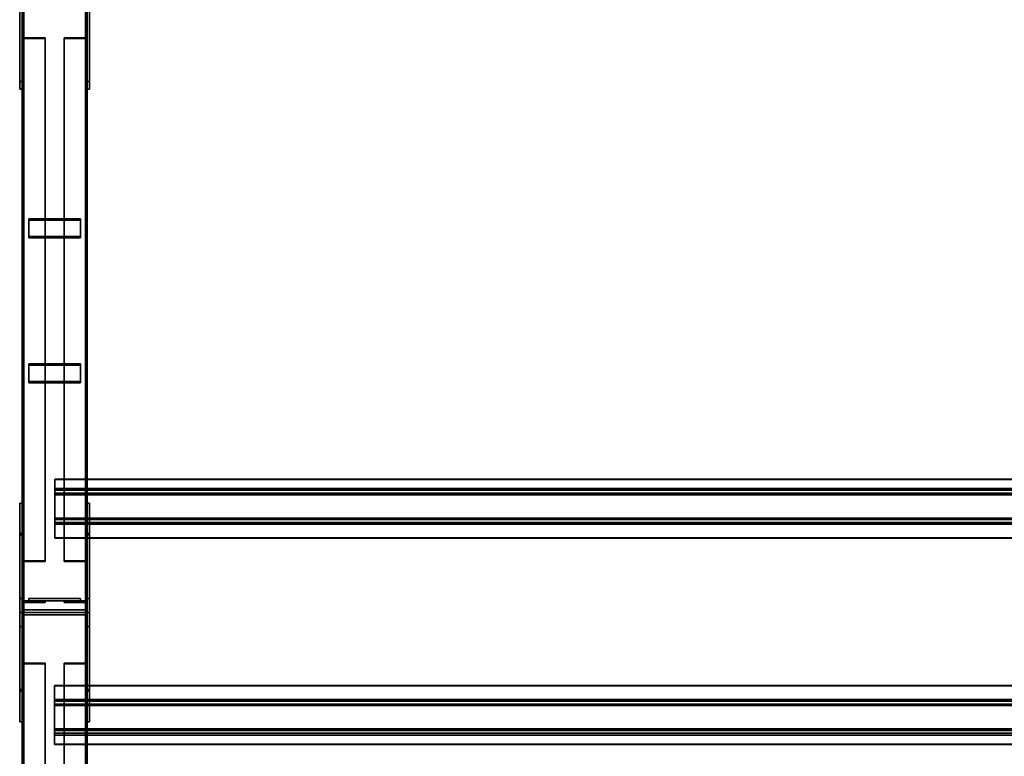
# Model space of a CAD drawing. Extents: x 13429 to 13460.1, y 572.8 to 605.1.
# Tile 49 of 256: x 13429 to 13430.9, y 584.9 to 586.3. Entities that reach past the tile are written whole.
import ezdxf

# ---------------------------------------------------------------- set-up
doc = ezdxf.new("R2010")
doc.units = 0
doc.header["$LTSCALE"] = 150
doc.header["$MEASUREMENT"] = 0
doc.layers.add('3DFACE_PLATE', color=7, linetype='CONTINUOUS')
doc.layers.add('3DFACE_SHAPE', color=7, linetype='CONTINUOUS')

msp = doc.modelspace()

# ---------------------------------------------------------------- linework, layer by layer
at = {"layer": '3DFACE_PLATE', "color": 6}
for points, invisible_edges in [([(13428.9983, 586.1706, 0.7624), (13428.9983, 586.3995, 0.7396), (13428.9983, 586.3846, 0.5903)], 12), ([(13428.9983, 586.1706, 0.7624), (13429.0033, 586.1706, 0.7624), (13428.9983, 586.3995, 0.7396)], 2), ([(13429.0033, 586.1706, 0.7624), (13429.0033, 586.3995, 0.7396), (13428.9983, 586.3995, 0.7396)], 12), ([(13429.0033, 586.3846, 0.5903), (13429.0033, 586.3995, 0.7396), (13429.0033, 586.1557, 0.6132)], 2), ([(13429.0033, 586.3995, 0.7396), (13429.0033, 586.1706, 0.7624), (13429.0033, 586.1557, 0.6132)], 12), ([(13429.1283, 586.1706, 0.7624), (13429.1283, 586.3995, 0.7396), (13429.1283, 586.3846, 0.5903)], 12), ([(13429.1283, 586.1706, 0.7624), (13429.1333, 586.1706, 0.7624), (13429.1283, 586.3995, 0.7396)], 2), ([(13429.1333, 586.1706, 0.7624), (13429.1333, 586.3995, 0.7396), (13429.1283, 586.3995, 0.7396)], 12), ([(13429.1333, 586.3846, 0.5903), (13429.1333, 586.3995, 0.7396), (13429.1333, 586.1557, 0.6132)], 2), ([(13429.1333, 586.3995, 0.7396), (13429.1333, 586.1706, 0.7624), (13429.1333, 586.1557, 0.6132)], 12), ([(13428.9983, 586.1557, 0.6132), (13428.9983, 586.1706, 0.7624), (13428.9983, 586.3846, 0.5903)], 2), ([(13428.9983, 586.3846, 0.5903), (13429.0033, 586.3846, 0.5903), (13428.9983, 586.1557, 0.6132)], 2), ([(13429.0033, 586.3846, 0.5903), (13429.0033, 586.1557, 0.6132), (13428.9983, 586.1557, 0.6132)], 12), ([(13429.1283, 586.1557, 0.6132), (13429.1283, 586.1706, 0.7624), (13429.1283, 586.3846, 0.5903)], 2), ([(13429.1283, 586.3846, 0.5903), (13429.1333, 586.3846, 0.5903), (13429.1283, 586.1557, 0.6132)], 2), ([(13429.1333, 586.3846, 0.5903), (13429.1333, 586.1557, 0.6132), (13429.1283, 586.1557, 0.6132)], 12), ([(13428.9983, 586.1557, 0.6132), (13429.0033, 586.1557, 0.6132), (13428.9983, 586.1706, 0.7624)], 2), ([(13429.0033, 586.1557, 0.6132), (13429.0033, 586.1706, 0.7624), (13428.9983, 586.1706, 0.7624)], 12), ([(13429.1283, 586.1557, 0.6132), (13429.1333, 586.1557, 0.6132), (13429.1283, 586.1706, 0.7624)], 2), ([(13429.1333, 586.1557, 0.6132), (13429.1333, 586.1706, 0.7624), (13429.1283, 586.1706, 0.7624)], 12), ([(13429.0158, 585.8717, 0.4731), (13429.0158, 585.9056, 0.4944), (13429.1158, 585.8717, 0.4731)], 2), ([(13429.0158, 585.9056, 0.4944), (13429.1158, 585.9056, 0.4944), (13429.1158, 585.8717, 0.4731)], 12), ([(13429.0158, 585.9029, 0.4986), (13429.0158, 585.9056, 0.4944), (13429.0158, 585.8691, 0.4773)], 2), ([(13429.0158, 585.9056, 0.4944), (13429.0158, 585.8717, 0.4731), (13429.0158, 585.8691, 0.4773)], 12), ([(13429.1158, 585.9029, 0.4986), (13429.1158, 585.9056, 0.4944), (13429.0158, 585.9029, 0.4986)], 2), ([(13429.1158, 585.9056, 0.4944), (13429.0158, 585.9056, 0.4944), (13429.0158, 585.9029, 0.4986)], 12), ([(13429.1158, 585.8691, 0.4773), (13429.1158, 585.9029, 0.4986), (13429.0158, 585.8691, 0.4773)], 2), ([(13429.1158, 585.9029, 0.4986), (13429.0158, 585.9029, 0.4986), (13429.0158, 585.8691, 0.4773)], 12), ([(13429.1158, 585.8717, 0.4731), (13429.1158, 585.9056, 0.4944), (13429.1158, 585.9029, 0.4986)], 12), ([(13429.1158, 585.8691, 0.4773), (13429.1158, 585.8717, 0.4731), (13429.1158, 585.9029, 0.4986)], 2), ([(13429.0158, 585.8691, 0.4773), (13429.0158, 585.8717, 0.4731), (13429.1158, 585.8691, 0.4773)], 2), ([(13429.0158, 585.8717, 0.4731), (13429.1158, 585.8717, 0.4731), (13429.1158, 585.8691, 0.4773)], 12), ([(13429.0158, 585.5917, 0.2967), (13429.0158, 585.6255, 0.318), (13429.1158, 585.5917, 0.2967)], 2), ([(13429.0158, 585.6255, 0.318), (13429.1158, 585.6255, 0.318), (13429.1158, 585.5917, 0.2967)], 12), ([(13429.0158, 585.6229, 0.3222), (13429.0158, 585.6255, 0.318), (13429.0158, 585.589, 0.3009)], 2), ([(13429.0158, 585.6255, 0.318), (13429.0158, 585.5917, 0.2967), (13429.0158, 585.589, 0.3009)], 12), ([(13429.1158, 585.6229, 0.3222), (13429.1158, 585.6255, 0.318), (13429.0158, 585.6229, 0.3222)], 2), ([(13429.1158, 585.6255, 0.318), (13429.0158, 585.6255, 0.318), (13429.0158, 585.6229, 0.3222)], 12), ([(13429.1158, 585.5917, 0.2967), (13429.1158, 585.6255, 0.318), (13429.1158, 585.6229, 0.3222)], 12), ([(13429.1158, 585.589, 0.3009), (13429.1158, 585.6229, 0.3222), (13429.0158, 585.589, 0.3009)], 2), ([(13429.1158, 585.6229, 0.3222), (13429.0158, 585.6229, 0.3222), (13429.0158, 585.589, 0.3009)], 12), ([(13429.1158, 585.589, 0.3009), (13429.1158, 585.5917, 0.2967), (13429.1158, 585.6229, 0.3222)], 2), ([(13429.0158, 585.589, 0.3009), (13429.0158, 585.5917, 0.2967), (13429.1158, 585.589, 0.3009)], 2), ([(13429.0158, 585.5917, 0.2967), (13429.1158, 585.5917, 0.2967), (13429.1158, 585.589, 0.3009)], 12), ([(13428.9983, 584.935, 0.1562), (13428.9983, 585.357, 0.1562), (13428.9983, 584.935, 0)], 2), ([(13428.9983, 585.357, 0.1562), (13428.9983, 585.357, 0), (13428.9983, 584.935, 0)], 12), ([(13428.9983, 585.357, 0), (13429.0033, 585.357, 0), (13428.9983, 584.935, 0)], 2), ([(13429.0033, 585.357, 0), (13429.0033, 584.935, 0), (13428.9983, 584.935, 0)], 12), ([(13428.9983, 585.357, 0.1562), (13429.0033, 585.357, 0.1562), (13428.9983, 585.357, 0)], 2), ([(13429.0033, 585.357, 0.1562), (13429.0033, 585.357, 0), (13428.9983, 585.357, 0)], 12), ([(13428.9983, 584.935, 0.1562), (13429.0033, 584.935, 0.1562), (13428.9983, 585.357, 0.1562)], 2), ([(13429.0033, 584.935, 0.1562), (13429.0033, 585.357, 0.1562), (13428.9983, 585.357, 0.1562)], 12), ([(13429.0033, 584.935, 0), (13429.0033, 585.357, 0), (13429.0033, 584.935, 0.1562)], 2), ([(13429.0033, 585.357, 0), (13429.0033, 585.357, 0.1562), (13429.0033, 584.935, 0.1562)], 12), ([(13429.1283, 584.935, 0.1562), (13429.1283, 585.357, 0.1562), (13429.1283, 584.935, 0)], 2), ([(13429.1283, 585.357, 0.1562), (13429.1283, 585.357, 0), (13429.1283, 584.935, 0)], 12), ([(13429.1283, 585.357, 0), (13429.1333, 585.357, 0), (13429.1283, 584.935, 0)], 2), ([(13429.1333, 585.357, 0), (13429.1333, 584.935, 0), (13429.1283, 584.935, 0)], 12), ([(13429.1283, 585.357, 0.1562), (13429.1333, 585.357, 0.1562), (13429.1283, 585.357, 0)], 2), ([(13429.1333, 585.357, 0.1562), (13429.1333, 585.357, 0), (13429.1283, 585.357, 0)], 12), ([(13429.1283, 584.935, 0.1562), (13429.1333, 584.935, 0.1562), (13429.1283, 585.357, 0.1562)], 2), ([(13429.1333, 584.935, 0.1562), (13429.1333, 585.357, 0.1562), (13429.1283, 585.357, 0.1562)], 12), ([(13429.1333, 584.935, 0), (13429.1333, 585.357, 0), (13429.1333, 584.935, 0.1562)], 2), ([(13429.1333, 585.357, 0), (13429.1333, 585.357, 0.1562), (13429.1333, 584.935, 0.1562)], 12), ([(13428.9983, 585.2953, 0.8198), (13428.9983, 585.146, 0.8649), (13428.9983, 585.2983, 0.8497)], 1), ([(13428.9983, 585.2983, 0.8497), (13429.0033, 585.2983, 0.8497), (13428.9983, 585.2953, 0.8198)], 2), ([(13429.0033, 585.2983, 0.8497), (13429.0033, 585.2953, 0.8198), (13428.9983, 585.2953, 0.8198)], 12), ([(13428.9983, 585.146, 0.8649), (13429.0033, 585.146, 0.8649), (13428.9983, 585.2983, 0.8497)], 2), ([(13429.0033, 585.146, 0.8649), (13429.0033, 585.2983, 0.8497), (13428.9983, 585.2983, 0.8497)], 12), ([(13428.9983, 585.173, 0.7162), (13428.9983, 584.9938, 0.8497), (13428.9983, 585.2953, 0.8198)], 3), ([(13428.9983, 584.9938, 0.8497), (13428.9983, 585.146, 0.8649), (13428.9983, 585.2953, 0.8198)], 14), ([(13428.9983, 585.2953, 0.8198), (13429.0033, 585.2953, 0.8198), (13428.9983, 585.173, 0.7162)], 2), ([(13429.0033, 585.2953, 0.8198), (13429.0033, 585.173, 0.7162), (13428.9983, 585.173, 0.7162)], 12), ([(13429.0033, 585.146, 0.8649), (13429.0033, 585.2953, 0.8198), (13429.0033, 585.2983, 0.8497)], 1), ([(13429.0033, 585.173, 0.7162), (13429.0033, 585.2953, 0.8198), (13429.0033, 585.146, 0.8649)], 14), ([(13429.1283, 585.2953, 0.8198), (13429.1283, 585.146, 0.8649), (13429.1283, 585.2983, 0.8497)], 1), ([(13429.1283, 585.2983, 0.8497), (13429.1333, 585.2983, 0.8497), (13429.1283, 585.2953, 0.8198)], 2), ([(13429.1333, 585.2983, 0.8497), (13429.1333, 585.2953, 0.8198), (13429.1283, 585.2953, 0.8198)], 12), ([(13429.1283, 585.146, 0.8649), (13429.1333, 585.146, 0.8649), (13429.1283, 585.2983, 0.8497)], 2), ([(13429.1333, 585.146, 0.8649), (13429.1333, 585.2983, 0.8497), (13429.1283, 585.2983, 0.8497)], 12), ([(13429.1283, 585.173, 0.7162), (13429.1283, 584.9938, 0.8497), (13429.1283, 585.2953, 0.8198)], 3), ([(13429.1283, 584.9938, 0.8497), (13429.1283, 585.146, 0.8649), (13429.1283, 585.2953, 0.8198)], 14), ([(13429.1283, 585.2953, 0.8198), (13429.1333, 585.2953, 0.8198), (13429.1283, 585.173, 0.7162)], 2), ([(13429.1333, 585.2953, 0.8198), (13429.1333, 585.173, 0.7162), (13429.1283, 585.173, 0.7162)], 12), ([(13429.1333, 585.146, 0.8649), (13429.1333, 585.2953, 0.8198), (13429.1333, 585.2983, 0.8497)], 1), ([(13429.1333, 585.173, 0.7162), (13429.1333, 585.2953, 0.8198), (13429.1333, 585.146, 0.8649)], 14), ([(13428.9983, 585.119, 0.7162), (13428.9983, 584.9968, 0.8198), (13428.9983, 585.173, 0.7162)], 2), ([(13428.9983, 584.9968, 0.8198), (13428.9983, 584.9938, 0.8497), (13428.9983, 585.173, 0.7162)], 14), ([(13428.9983, 585.173, 0.7162), (13429.0033, 585.173, 0.7162), (13428.9983, 585.119, 0.7162)], 2), ([(13429.0033, 585.173, 0.7162), (13429.0033, 585.119, 0.7162), (13428.9983, 585.119, 0.7162)], 12), ([(13429.0033, 585.119, 0.7162), (13429.0033, 585.173, 0.7162), (13429.0033, 584.9938, 0.8497)], 14), ([(13429.0033, 584.9938, 0.8497), (13429.0033, 585.173, 0.7162), (13429.0033, 585.146, 0.8649)], 3), ([(13429.1158, 585.173, 0.5512), (13429.1158, 585.173, 0.5112), (13429.0158, 585.173, 0.5512)], 2), ([(13429.1158, 585.173, 0.5112), (13429.0158, 585.173, 0.5112), (13429.0158, 585.173, 0.5512)], 12), ([(13429.0158, 585.173, 0.5512), (13429.0158, 585.168, 0.5512), (13429.1158, 585.173, 0.5512)], 2), ([(13429.0158, 585.168, 0.5512), (13429.1158, 585.168, 0.5512), (13429.1158, 585.173, 0.5512)], 12), ([(13429.0158, 585.173, 0.5112), (13429.0158, 585.168, 0.5112), (13429.0158, 585.173, 0.5512)], 2), ([(13429.0158, 585.168, 0.5112), (13429.0158, 585.168, 0.5512), (13429.0158, 585.173, 0.5512)], 12), ([(13429.1158, 585.173, 0.5112), (13429.1158, 585.168, 0.5112), (13429.0158, 585.173, 0.5112)], 2), ([(13429.1158, 585.168, 0.5112), (13429.0158, 585.168, 0.5112), (13429.0158, 585.173, 0.5112)], 12), ([(13429.1158, 585.173, 0.3612), (13429.1158, 585.173, 0.3212), (13429.0158, 585.173, 0.3612)], 2), ([(13429.1158, 585.173, 0.3212), (13429.0158, 585.173, 0.3212), (13429.0158, 585.173, 0.3612)], 12), ([(13429.0158, 585.173, 0.3612), (13429.0158, 585.168, 0.3612), (13429.1158, 585.173, 0.3612)], 2), ([(13429.0158, 585.168, 0.3612), (13429.1158, 585.168, 0.3612), (13429.1158, 585.173, 0.3612)], 12), ([(13429.0158, 585.173, 0.3212), (13429.0158, 585.168, 0.3212), (13429.0158, 585.173, 0.3612)], 2), ([(13429.0158, 585.168, 0.3212), (13429.0158, 585.168, 0.3612), (13429.0158, 585.173, 0.3612)], 12), ([(13429.1158, 585.173, 0.3212), (13429.1158, 585.168, 0.3212), (13429.0158, 585.173, 0.3212)], 2), ([(13429.1158, 585.168, 0.3212), (13429.0158, 585.168, 0.3212), (13429.0158, 585.173, 0.3212)], 12), ([(13429.1158, 585.173, 0.5512), (13429.1158, 585.168, 0.5512), (13429.1158, 585.173, 0.5112)], 2), ([(13429.1158, 585.168, 0.5512), (13429.1158, 585.168, 0.5112), (13429.1158, 585.173, 0.5112)], 12), ([(13429.1158, 585.173, 0.3612), (13429.1158, 585.168, 0.3612), (13429.1158, 585.173, 0.3212)], 2), ([(13429.1158, 585.168, 0.3612), (13429.1158, 585.168, 0.3212), (13429.1158, 585.173, 0.3212)], 12), ([(13429.1283, 585.119, 0.7162), (13429.1283, 584.9968, 0.8198), (13429.1283, 585.173, 0.7162)], 2), ([(13429.1283, 584.9968, 0.8198), (13429.1283, 584.9938, 0.8497), (13429.1283, 585.173, 0.7162)], 14), ([(13429.1283, 585.173, 0.7162), (13429.1333, 585.173, 0.7162), (13429.1283, 585.119, 0.7162)], 2), ([(13429.1333, 585.173, 0.7162), (13429.1333, 585.119, 0.7162), (13429.1283, 585.119, 0.7162)], 12), ([(13429.1333, 585.119, 0.7162), (13429.1333, 585.173, 0.7162), (13429.1333, 584.9938, 0.8497)], 14), ([(13429.1333, 584.9938, 0.8497), (13429.1333, 585.173, 0.7162), (13429.1333, 585.146, 0.8649)], 3), ([(13429.0158, 585.168, 0.5512), (13429.0158, 585.168, 0.5112), (13429.1158, 585.168, 0.5512)], 2), ([(13429.0158, 585.168, 0.5112), (13429.1158, 585.168, 0.5112), (13429.1158, 585.168, 0.5512)], 12), ([(13429.0158, 585.168, 0.3612), (13429.0158, 585.168, 0.3212), (13429.1158, 585.168, 0.3612)], 2), ([(13429.0158, 585.168, 0.3212), (13429.1158, 585.168, 0.3212), (13429.1158, 585.168, 0.3612)], 12), ([(13428.9983, 584.9938, 0.8497), (13429.0033, 584.9938, 0.8497), (13428.9983, 585.146, 0.8649)], 2), ([(13429.0033, 584.9938, 0.8497), (13429.0033, 585.146, 0.8649), (13428.9983, 585.146, 0.8649)], 12), ([(13429.1283, 584.9938, 0.8497), (13429.1333, 584.9938, 0.8497), (13429.1283, 585.146, 0.8649)], 2), ([(13429.1333, 584.9938, 0.8497), (13429.1333, 585.146, 0.8649), (13429.1283, 585.146, 0.8649)], 12), ([(13428.9983, 585.119, 0.7162), (13429.0033, 585.119, 0.7162), (13428.9983, 584.9968, 0.8198)], 2), ([(13429.0033, 585.119, 0.7162), (13429.0033, 584.9968, 0.8198), (13428.9983, 584.9968, 0.8198)], 12), ([(13429.0033, 584.9968, 0.8198), (13429.0033, 585.119, 0.7162), (13429.0033, 584.9938, 0.8497)], 2), ([(13429.1283, 585.119, 0.7162), (13429.1333, 585.119, 0.7162), (13429.1283, 584.9968, 0.8198)], 2), ([(13429.1333, 585.119, 0.7162), (13429.1333, 584.9968, 0.8198), (13429.1283, 584.9968, 0.8198)], 12), ([(13429.1333, 584.9968, 0.8198), (13429.1333, 585.119, 0.7162), (13429.1333, 584.9938, 0.8497)], 2), ([(13428.9983, 584.9968, 0.8198), (13429.0033, 584.9968, 0.8198), (13428.9983, 584.9938, 0.8497)], 2), ([(13429.0033, 584.9968, 0.8198), (13429.0033, 584.9938, 0.8497), (13428.9983, 584.9938, 0.8497)], 12), ([(13429.1283, 584.9968, 0.8198), (13429.1333, 584.9968, 0.8198), (13429.1283, 584.9938, 0.8497)], 2), ([(13429.1333, 584.9968, 0.8198), (13429.1333, 584.9938, 0.8497), (13429.1283, 584.9938, 0.8497)], 12), ([(13428.9983, 584.935, 0), (13429.0033, 584.935, 0), (13428.9983, 584.935, 0.1562)], 2), ([(13429.0033, 584.935, 0), (13429.0033, 584.935, 0.1562), (13428.9983, 584.935, 0.1562)], 12), ([(13429.1283, 584.935, 0), (13429.1333, 584.935, 0), (13429.1283, 584.935, 0.1562)], 2), ([(13429.1333, 584.935, 0), (13429.1333, 584.935, 0.1562), (13429.1283, 584.935, 0.1562)], 12)]:
    msp.add_3dface(points, dxfattribs=dict(at, invisible_edges=invisible_edges))
at = {"layer": '3DFACE_SHAPE', "color": 13}
for points, invisible_edges in [([(13429.0033, 585.151, 0.8845), (13429.0033, 589.997, 0.3999), (13429.0033, 585.146, 0.8348)], 2), ([(13429.0033, 589.997, 0.3999), (13429.0033, 589.992, 0.3501), (13429.0033, 585.146, 0.8348)], 12), ([(13429.1283, 585.151, 0.8845), (13429.1283, 589.997, 0.3999), (13429.0033, 585.151, 0.8845)], 2), ([(13429.1283, 589.997, 0.3999), (13429.0033, 589.997, 0.3999), (13429.0033, 585.151, 0.8845)], 12), ([(13429.0064, 585.1507, 0.8815), (13429.0064, 589.9967, 0.3969), (13429.1253, 585.1507, 0.8815)], 2), ([(13429.0064, 589.9967, 0.3969), (13429.1253, 589.9967, 0.3969), (13429.1253, 585.1507, 0.8815)], 12), ([(13429.0064, 589.992, 0.3501), (13429.0064, 589.9967, 0.3969), (13429.0064, 585.1507, 0.8815)], 12), ([(13429.1253, 585.1507, 0.8815), (13429.1253, 589.9967, 0.3969), (13429.1253, 585.146, 0.8348)], 2), ([(13429.1253, 589.9967, 0.3969), (13429.1253, 589.992, 0.3501), (13429.1253, 585.146, 0.8348)], 12), ([(13429.1283, 589.992, 0.3501), (13429.1283, 589.997, 0.3999), (13429.1283, 585.151, 0.8845)], 12), ([(13429.0033, 585.146, 0.03), (13429.0033, 589.996, 0.03), (13429.0033, 585.146, -0.02)], 2), ([(13429.0033, 589.996, 0.03), (13429.0033, 589.996, -0.02), (13429.0033, 585.146, -0.02)], 12), ([(13429.0064, 585.146, 0.03), (13429.0064, 589.996, 0.03), (13429.0033, 585.146, 0.03)], 2), ([(13429.0064, 589.996, 0.03), (13429.0033, 589.996, 0.03), (13429.0033, 585.146, 0.03)], 12), ([(13429.0033, 585.146, -0.02), (13429.0033, 589.996, -0.02), (13429.1283, 585.146, -0.02)], 2), ([(13429.0033, 589.996, -0.02), (13429.1283, 589.996, -0.02), (13429.1283, 585.146, -0.02)], 12), ([(13429.0033, 585.146, 0.8348), (13429.0033, 589.992, 0.3501), (13429.0064, 585.146, 0.8348)], 2), ([(13429.0033, 589.992, 0.3501), (13429.0064, 589.992, 0.3501), (13429.0064, 585.146, 0.8348)], 12), ([(13429.0064, 585.146, -0.017), (13429.0064, 589.996, -0.017), (13429.0064, 585.146, 0.03)], 2), ([(13429.0064, 589.996, -0.017), (13429.0064, 589.996, 0.03), (13429.0064, 585.146, 0.03)], 12), ([(13429.1253, 585.146, -0.017), (13429.1253, 589.996, -0.017), (13429.0064, 585.146, -0.017)], 2), ([(13429.1253, 589.996, -0.017), (13429.0064, 589.996, -0.017), (13429.0064, 585.146, -0.017)], 12), ([(13429.0064, 585.146, 0.8348), (13429.0064, 589.992, 0.3501), (13429.0064, 585.1507, 0.8815)], 2), ([(13429.1253, 585.146, 0.03), (13429.1253, 589.996, 0.03), (13429.1253, 585.146, -0.017)], 2), ([(13429.1253, 589.996, 0.03), (13429.1253, 589.996, -0.017), (13429.1253, 585.146, -0.017)], 12), ([(13429.1283, 585.146, 0.03), (13429.1283, 589.996, 0.03), (13429.1253, 585.146, 0.03)], 2), ([(13429.1283, 589.996, 0.03), (13429.1253, 589.996, 0.03), (13429.1253, 585.146, 0.03)], 12), ([(13429.1253, 585.146, 0.8348), (13429.1253, 589.992, 0.3501), (13429.1283, 585.146, 0.8348)], 2), ([(13429.1253, 589.992, 0.3501), (13429.1283, 589.992, 0.3501), (13429.1283, 585.146, 0.8348)], 12), ([(13429.1283, 585.146, -0.02), (13429.1283, 589.996, -0.02), (13429.1283, 585.146, 0.03)], 2), ([(13429.1283, 589.996, -0.02), (13429.1283, 589.996, 0.03), (13429.1283, 585.146, 0.03)], 12), ([(13429.1283, 585.146, 0.8348), (13429.1283, 589.992, 0.3501), (13429.1283, 585.151, 0.8845)], 2), ([(13429.0065, 586.2551, 0.7108), (13429.0033, 586.2768, 0.6762), (13429.0033, 586.2534, 0.7135)], 13), ([(13429.0065, 586.2551, 0.7108), (13429.0065, 586.2768, 0.6762), (13429.0033, 586.2768, 0.6762)], 12), ([(13429.0033, 586.2768, 0.6762), (13429.0033, 585.2674, 0.0404), (13429.0033, 586.2534, 0.7135)], 2), ([(13429.0065, 586.2768, 0.6762), (13429.0065, 585.2674, 0.0404), (13429.0033, 586.2768, 0.6762)], 2), ([(13429.0065, 585.2674, 0.0404), (13429.0033, 585.2674, 0.0404), (13429.0033, 586.2768, 0.6762)], 12), ([(13429.0065, 586.2551, 0.7108), (13429.0065, 585.2456, 0.0749), (13429.0065, 586.2768, 0.6762)], 2), ([(13429.0065, 585.2456, 0.0749), (13429.0065, 585.2674, 0.0404), (13429.0065, 586.2768, 0.6762)], 12), ([(13429.1251, 586.2768, 0.6762), (13429.1251, 586.2551, 0.7108), (13429.1283, 586.2768, 0.6762)], 2), ([(13429.1283, 586.2768, 0.6762), (13429.1251, 586.2551, 0.7108), (13429.1283, 586.2534, 0.7135)], 3), ([(13429.1251, 585.2674, 0.0404), (13429.1251, 586.2768, 0.6762), (13429.1283, 585.2674, 0.0404)], 2), ([(13429.1251, 586.2768, 0.6762), (13429.1283, 586.2768, 0.6762), (13429.1283, 585.2674, 0.0404)], 12), ([(13429.1251, 586.2551, 0.7108), (13429.1251, 586.2768, 0.6762), (13429.1251, 585.2674, 0.0404)], 12), ([(13429.1283, 585.2674, 0.0404), (13429.1283, 586.2768, 0.6762), (13429.1283, 585.2439, 0.0776)], 2), ([(13429.1283, 586.2768, 0.6762), (13429.1283, 586.2534, 0.7135), (13429.1283, 585.2439, 0.0776)], 12), ([(13429.0473, 586.2534, 0.7135), (13429.0065, 586.2551, 0.7108), (13429.0033, 586.2534, 0.7135)], 3), ([(13429.0033, 585.2674, 0.0404), (13429.0033, 585.2439, 0.0776), (13429.0033, 586.2534, 0.7135)], 12), ([(13429.0033, 586.2534, 0.7135), (13429.0033, 585.2439, 0.0776), (13429.0473, 586.2534, 0.7135)], 2), ([(13429.0033, 585.2439, 0.0776), (13429.0473, 585.2439, 0.0776), (13429.0473, 586.2534, 0.7135)], 12), ([(13429.0473, 586.2551, 0.7108), (13429.0065, 586.2551, 0.7108), (13429.0473, 586.2534, 0.7135)], 2), ([(13429.0473, 586.2551, 0.7108), (13429.0473, 585.2456, 0.0749), (13429.0065, 586.2551, 0.7108)], 2), ([(13429.0473, 585.2456, 0.0749), (13429.0065, 585.2456, 0.0749), (13429.0065, 586.2551, 0.7108)], 12), ([(13429.0473, 586.2534, 0.7135), (13429.0473, 585.2439, 0.0776), (13429.0473, 586.2551, 0.7108)], 2), ([(13429.0473, 585.2439, 0.0776), (13429.0473, 585.2456, 0.0749), (13429.0473, 586.2551, 0.7108)], 12), ([(13429.1251, 586.2551, 0.7108), (13429.0843, 586.2534, 0.7135), (13429.1283, 586.2534, 0.7135)], 13), ([(13429.1251, 586.2551, 0.7108), (13429.0843, 586.2551, 0.7108), (13429.0843, 586.2534, 0.7135)], 12), ([(13429.0843, 585.2456, 0.0749), (13429.0843, 586.2551, 0.7108), (13429.1251, 585.2456, 0.0749)], 2), ([(13429.0843, 586.2551, 0.7108), (13429.1251, 586.2551, 0.7108), (13429.1251, 585.2456, 0.0749)], 12), ([(13429.0843, 586.2534, 0.7135), (13429.0843, 586.2551, 0.7108), (13429.0843, 585.2456, 0.0749)], 12), ([(13429.0843, 585.2439, 0.0776), (13429.0843, 586.2534, 0.7135), (13429.0843, 585.2456, 0.0749)], 2), ([(13429.1283, 585.2439, 0.0776), (13429.1283, 586.2534, 0.7135), (13429.0843, 585.2439, 0.0776)], 2), ([(13429.1283, 586.2534, 0.7135), (13429.0843, 586.2534, 0.7135), (13429.0843, 585.2439, 0.0776)], 12), ([(13429.1251, 585.2456, 0.0749), (13429.1251, 586.2551, 0.7108), (13429.1251, 585.2674, 0.0404)], 2), ([(13429.0659, 585.3762, 0.855), (13429.0659, 585.403, 0.8523), (13429.0659, 585.3728, 0.8523)], 14), ([(13429.0659, 585.403, 0.8523), (13429.0659, 585.4027, 0.8493), (13429.0659, 585.3728, 0.8523)], 12), ([(13429.0659, 585.3762, 0.855), (13434.2034, 585.3762, 0.855), (13429.0659, 585.403, 0.8523)], 2), ([(13434.2034, 585.3762, 0.855), (13434.2034, 585.403, 0.8523), (13429.0659, 585.403, 0.8523)], 12), ([(13429.0659, 585.403, 0.8523), (13434.2034, 585.403, 0.8523), (13429.0659, 585.4027, 0.8493)], 2), ([(13434.2034, 585.403, 0.8523), (13434.2034, 585.4027, 0.8493), (13429.0659, 585.4027, 0.8493)], 12), ([(13429.0659, 585.4027, 0.8493), (13434.2034, 585.4027, 0.8493), (13429.0659, 585.3728, 0.8523)], 2), ([(13434.2034, 585.4027, 0.8493), (13434.2034, 585.3728, 0.8523), (13429.0659, 585.3728, 0.8523)], 12), ([(13429.0659, 585.3848, 0.9415), (13429.0659, 585.3762, 0.855), (13429.0659, 585.3815, 0.9388)], 14), ([(13429.0659, 585.3815, 0.9388), (13429.0659, 585.3278, 0.9442), (13429.0659, 585.3848, 0.9415)], 14), ([(13429.0659, 585.3848, 0.9415), (13429.0659, 585.3278, 0.9442), (13429.0659, 585.3251, 0.9475)], 3), ([(13429.0659, 585.3848, 0.9415), (13434.2034, 585.3848, 0.9415), (13429.0659, 585.3762, 0.855)], 2), ([(13434.2034, 585.3848, 0.9415), (13434.2034, 585.3762, 0.855), (13429.0659, 585.3762, 0.855)], 12), ([(13429.0659, 585.3251, 0.9475), (13434.2034, 585.3251, 0.9475), (13429.0659, 585.3848, 0.9415)], 2), ([(13434.2034, 585.3251, 0.9475), (13434.2034, 585.3848, 0.9415), (13429.0659, 585.3848, 0.9415)], 12), ([(13429.0659, 585.3762, 0.855), (13429.0659, 585.3728, 0.8523), (13429.0659, 585.3815, 0.9388)], 13), ([(13429.0659, 585.3815, 0.9388), (13434.2034, 585.3815, 0.9388), (13429.0659, 585.3278, 0.9442)], 2), ([(13434.2034, 585.3815, 0.9388), (13434.2034, 585.3278, 0.9442), (13429.0659, 585.3278, 0.9442)], 12), ([(13429.0659, 585.3728, 0.8523), (13434.2034, 585.3728, 0.8523), (13429.0659, 585.3815, 0.9388)], 2), ([(13434.2034, 585.3728, 0.8523), (13434.2034, 585.3815, 0.9388), (13429.0659, 585.3815, 0.9388)], 12), ([(13429.0659, 585.3165, 0.861), (13429.0659, 585.3278, 0.9442), (13429.0659, 585.3192, 0.8576)], 13), ([(13429.0659, 585.3278, 0.9442), (13429.0659, 585.3165, 0.861), (13429.0659, 585.3251, 0.9475)], 13), ([(13429.0659, 585.3278, 0.9442), (13434.2034, 585.3278, 0.9442), (13429.0659, 585.3192, 0.8576)], 2), ([(13434.2034, 585.3278, 0.9442), (13434.2034, 585.3192, 0.8576), (13429.0659, 585.3192, 0.8576)], 12), ([(13429.0659, 585.3165, 0.861), (13434.2034, 585.3165, 0.861), (13429.0659, 585.3251, 0.9475)], 2), ([(13434.2034, 585.3165, 0.861), (13434.2034, 585.3251, 0.9475), (13429.0659, 585.3251, 0.9475)], 12), ([(13429.0659, 585.2893, 0.8606), (13429.0659, 585.3165, 0.861), (13429.0659, 585.3192, 0.8576)], 3), ([(13429.0659, 585.3192, 0.8576), (13434.2034, 585.3192, 0.8576), (13429.0659, 585.2893, 0.8606)], 2), ([(13434.2034, 585.3192, 0.8576), (13434.2034, 585.2893, 0.8606), (13429.0659, 585.2893, 0.8606)], 12), ([(13429.0659, 585.2896, 0.8636), (13429.0659, 585.3165, 0.861), (13429.0659, 585.2893, 0.8606)], 2), ([(13429.0659, 585.2896, 0.8636), (13434.2034, 585.2896, 0.8636), (13429.0659, 585.3165, 0.861)], 2), ([(13434.2034, 585.2896, 0.8636), (13434.2034, 585.3165, 0.861), (13429.0659, 585.3165, 0.861)], 12), ([(13429.0659, 585.2893, 0.8606), (13434.2034, 585.2893, 0.8606), (13429.0659, 585.2896, 0.8636)], 2), ([(13434.2034, 585.2893, 0.8606), (13434.2034, 585.2896, 0.8636), (13429.0659, 585.2896, 0.8636)], 12), ([(13429.0065, 585.2674, 0.0404), (13429.0065, 585.2456, 0.0749), (13429.0033, 585.2674, 0.0404)], 2), ([(13429.0033, 585.2674, 0.0404), (13429.0065, 585.2456, 0.0749), (13429.0033, 585.2439, 0.0776)], 3), ([(13429.1251, 585.2456, 0.0749), (13429.1283, 585.2674, 0.0404), (13429.1283, 585.2439, 0.0776)], 13), ([(13429.1251, 585.2456, 0.0749), (13429.1251, 585.2674, 0.0404), (13429.1283, 585.2674, 0.0404)], 12), ([(13429.0065, 585.2456, 0.0749), (13429.0473, 585.2439, 0.0776), (13429.0033, 585.2439, 0.0776)], 13), ([(13429.0065, 585.2456, 0.0749), (13429.0473, 585.2456, 0.0749), (13429.0473, 585.2439, 0.0776)], 12), ([(13429.0843, 585.2456, 0.0749), (13429.1251, 585.2456, 0.0749), (13429.0843, 585.2439, 0.0776)], 2), ([(13429.0843, 585.2439, 0.0776), (13429.1251, 585.2456, 0.0749), (13429.1283, 585.2439, 0.0776)], 3), ([(13429.0473, 585.168, 0.0512), (13429.0065, 585.1648, 0.0512), (13429.0033, 585.168, 0.0512)], 3), ([(13429.0065, 585.1648, 0.0512), (13429.0033, 585.124, 0.0512), (13429.0033, 585.168, 0.0512)], 13), ([(13429.0033, 585.124, 0.8212), (13429.0065, 585.1648, 0.8212), (13429.0033, 585.168, 0.8212)], 3), ([(13429.0065, 585.1648, 0.8212), (13429.0473, 585.168, 0.8212), (13429.0033, 585.168, 0.8212)], 13), ([(13429.0033, 585.124, 0.0512), (13429.0033, 585.124, 0.8212), (13429.0033, 585.168, 0.0512)], 2), ([(13429.0033, 585.124, 0.8212), (13429.0033, 585.168, 0.8212), (13429.0033, 585.168, 0.0512)], 12), ([(13429.0033, 585.168, 0.0512), (13429.0033, 585.168, 0.8212), (13429.0473, 585.168, 0.0512)], 2), ([(13429.0033, 585.168, 0.8212), (13429.0473, 585.168, 0.8212), (13429.0473, 585.168, 0.0512)], 12), ([(13429.0065, 585.1648, 0.0512), (13429.0065, 585.124, 0.0512), (13429.0033, 585.124, 0.0512)], 12), ([(13429.0065, 585.124, 0.8212), (13429.0065, 585.1648, 0.8212), (13429.0033, 585.124, 0.8212)], 2), ([(13429.0033, 585.146, 0.8348), (13429.0064, 585.1507, 0.8815), (13429.0033, 585.151, 0.8845)], 3), ([(13429.0064, 585.1507, 0.8815), (13429.1253, 585.1507, 0.8815), (13429.0033, 585.151, 0.8845)], 14), ([(13429.0033, 585.151, 0.8845), (13429.1253, 585.1507, 0.8815), (13429.1283, 585.151, 0.8845)], 3), ([(13429.0064, 585.146, 0.8348), (13429.0064, 585.1507, 0.8815), (13429.0033, 585.146, 0.8348)], 2), ([(13429.0473, 585.1648, 0.0512), (13429.0065, 585.1648, 0.0512), (13429.0473, 585.168, 0.0512)], 2), ([(13429.0065, 585.1648, 0.8212), (13429.0473, 585.1648, 0.8212), (13429.0473, 585.168, 0.8212)], 12), ([(13429.0065, 585.1648, 0.0512), (13429.0065, 585.1648, 0.8212), (13429.0065, 585.124, 0.0512)], 2), ([(13429.0065, 585.1648, 0.8212), (13429.0065, 585.124, 0.8212), (13429.0065, 585.124, 0.0512)], 12), ([(13429.0473, 585.1648, 0.0512), (13429.0473, 585.1648, 0.8212), (13429.0065, 585.1648, 0.0512)], 2), ([(13429.0473, 585.1648, 0.8212), (13429.0065, 585.1648, 0.8212), (13429.0065, 585.1648, 0.0512)], 12), ([(13429.0473, 585.168, 0.0512), (13429.0473, 585.168, 0.8212), (13429.0473, 585.1648, 0.0512)], 2), ([(13429.0473, 585.168, 0.8212), (13429.0473, 585.1648, 0.8212), (13429.0473, 585.1648, 0.0512)], 12), ([(13429.0843, 585.1648, 0.8212), (13429.1251, 585.1648, 0.8212), (13429.0843, 585.168, 0.8212)], 2), ([(13429.0843, 585.168, 0.8212), (13429.1251, 585.1648, 0.8212), (13429.1283, 585.168, 0.8212)], 3), ([(13429.1251, 585.1648, 0.0512), (13429.0843, 585.168, 0.0512), (13429.1283, 585.168, 0.0512)], 13), ([(13429.1251, 585.1648, 0.0512), (13429.0843, 585.1648, 0.0512), (13429.0843, 585.168, 0.0512)], 12), ([(13429.0843, 585.168, 0.8212), (13429.0843, 585.168, 0.0512), (13429.0843, 585.1648, 0.8212)], 2), ([(13429.0843, 585.168, 0.0512), (13429.0843, 585.1648, 0.0512), (13429.0843, 585.1648, 0.8212)], 12), ([(13429.1283, 585.168, 0.8212), (13429.1283, 585.168, 0.0512), (13429.0843, 585.168, 0.8212)], 2), ([(13429.1283, 585.168, 0.0512), (13429.0843, 585.168, 0.0512), (13429.0843, 585.168, 0.8212)], 12), ([(13429.0843, 585.1648, 0.8212), (13429.0843, 585.1648, 0.0512), (13429.1251, 585.1648, 0.8212)], 2), ([(13429.0843, 585.1648, 0.0512), (13429.1251, 585.1648, 0.0512), (13429.1251, 585.1648, 0.8212)], 12), ([(13429.1251, 585.1648, 0.8212), (13429.1283, 585.124, 0.8212), (13429.1283, 585.168, 0.8212)], 13), ([(13429.1283, 585.124, 0.0512), (13429.1251, 585.1648, 0.0512), (13429.1283, 585.168, 0.0512)], 3), ([(13429.1251, 585.1648, 0.8212), (13429.1251, 585.124, 0.8212), (13429.1283, 585.124, 0.8212)], 12), ([(13429.1251, 585.124, 0.0512), (13429.1251, 585.1648, 0.0512), (13429.1283, 585.124, 0.0512)], 2), ([(13429.1251, 585.1648, 0.8212), (13429.1251, 585.1648, 0.0512), (13429.1251, 585.124, 0.8212)], 2), ([(13429.1251, 585.1648, 0.0512), (13429.1251, 585.124, 0.0512), (13429.1251, 585.124, 0.8212)], 12), ([(13429.1253, 585.1507, 0.8815), (13429.1283, 585.146, 0.8348), (13429.1283, 585.151, 0.8845)], 13), ([(13429.1253, 585.1507, 0.8815), (13429.1253, 585.146, 0.8348), (13429.1283, 585.146, 0.8348)], 12), ([(13429.1283, 585.124, 0.8212), (13429.1283, 585.124, 0.0512), (13429.1283, 585.168, 0.8212)], 2), ([(13429.1283, 585.124, 0.0512), (13429.1283, 585.168, 0.0512), (13429.1283, 585.168, 0.8212)], 12), ([(13429.0064, 585.146, 0.03), (13429.0064, 585.146, -0.017), (13429.0033, 585.146, 0.03)], 2), ([(13429.0033, 585.146, 0.03), (13429.0064, 585.146, -0.017), (13429.0033, 585.146, -0.02)], 3), ([(13429.0064, 585.146, -0.017), (13429.1253, 585.146, -0.017), (13429.0033, 585.146, -0.02)], 14), ([(13429.0033, 585.146, -0.02), (13429.1253, 585.146, -0.017), (13429.1283, 585.146, -0.02)], 3), ([(13429.0033, 580.296, 0.03), (13429.0033, 585.146, 0.03), (13429.0033, 580.296, -0.02)], 2), ([(13429.0033, 585.146, 0.03), (13429.0033, 585.146, -0.02), (13429.0033, 580.296, -0.02)], 12), ([(13429.0064, 580.296, 0.03), (13429.0064, 585.146, 0.03), (13429.0033, 580.296, 0.03)], 2), ([(13429.0064, 585.146, 0.03), (13429.0033, 585.146, 0.03), (13429.0033, 580.296, 0.03)], 12), ([(13429.0033, 580.296, -0.02), (13429.0033, 585.146, -0.02), (13429.1283, 580.296, -0.02)], 2), ([(13429.0033, 585.146, -0.02), (13429.1283, 585.146, -0.02), (13429.1283, 580.296, -0.02)], 12), ([(13429.1283, 585.146, -0.02), (13429.0064, 585.146, -0.017), (13429.0033, 585.146, -0.02)], 3), ([(13429.0064, 585.146, -0.017), (13429.0033, 585.146, 0.03), (13429.0033, 585.146, -0.02)], 13), ([(13429.0064, 585.146, -0.017), (13429.0064, 585.146, 0.03), (13429.0033, 585.146, 0.03)], 12), ([(13429.0064, 585.1413, 0.8815), (13429.0033, 585.146, 0.8348), (13429.0033, 585.141, 0.8845)], 13), ([(13429.0064, 585.1413, 0.8815), (13429.0064, 585.146, 0.8348), (13429.0033, 585.146, 0.8348)], 12), ([(13429.0033, 580.3, 0.3501), (13429.0033, 585.146, 0.8348), (13429.0064, 580.3, 0.3501)], 2), ([(13429.0033, 585.146, 0.8348), (13429.0064, 585.146, 0.8348), (13429.0064, 580.3, 0.3501)], 12), ([(13429.0033, 585.141, 0.8845), (13429.0033, 585.146, 0.8348), (13429.0033, 580.3, 0.3501)], 12), ([(13429.1283, 585.141, 0.8845), (13429.0064, 585.1413, 0.8815), (13429.0033, 585.141, 0.8845)], 3), ([(13429.0033, 580.295, 0.3999), (13429.0033, 585.141, 0.8845), (13429.0033, 580.3, 0.3501)], 2), ([(13429.1283, 580.295, 0.3999), (13429.1283, 585.141, 0.8845), (13429.0033, 580.295, 0.3999)], 2), ([(13429.1283, 585.141, 0.8845), (13429.0033, 585.141, 0.8845), (13429.0033, 580.295, 0.3999)], 12), ([(13429.0064, 580.296, -0.017), (13429.0064, 585.146, -0.017), (13429.0064, 580.296, 0.03)], 2), ([(13429.0064, 585.146, -0.017), (13429.0064, 585.146, 0.03), (13429.0064, 580.296, 0.03)], 12), ([(13429.1253, 580.296, -0.017), (13429.1253, 585.146, -0.017), (13429.0064, 580.296, -0.017)], 2), ([(13429.1253, 585.146, -0.017), (13429.0064, 585.146, -0.017), (13429.0064, 580.296, -0.017)], 12), ([(13429.1253, 585.146, -0.017), (13429.0064, 585.146, -0.017), (13429.1283, 585.146, -0.02)], 14), ([(13429.0064, 580.3, 0.3501), (13429.0064, 585.146, 0.8348), (13429.0064, 580.2953, 0.3969)], 2), ([(13429.0064, 585.146, 0.8348), (13429.0064, 585.1413, 0.8815), (13429.0064, 580.2953, 0.3969)], 12), ([(13429.1253, 585.1413, 0.8815), (13429.0064, 585.1413, 0.8815), (13429.1283, 585.141, 0.8845)], 14), ([(13429.0064, 580.2953, 0.3969), (13429.0064, 585.1413, 0.8815), (13429.1253, 580.2953, 0.3969)], 2), ([(13429.0064, 585.1413, 0.8815), (13429.1253, 585.1413, 0.8815), (13429.1253, 580.2953, 0.3969)], 12), ([(13429.1253, 585.146, -0.017), (13429.1283, 585.146, 0.03), (13429.1283, 585.146, -0.02)], 13), ([(13429.1253, 585.146, -0.017), (13429.1253, 585.146, 0.03), (13429.1283, 585.146, 0.03)], 12), ([(13429.1253, 580.296, 0.03), (13429.1253, 585.146, 0.03), (13429.1253, 580.296, -0.017)], 2), ([(13429.1253, 585.146, 0.03), (13429.1253, 585.146, -0.017), (13429.1253, 580.296, -0.017)], 12), ([(13429.1283, 580.296, 0.03), (13429.1283, 585.146, 0.03), (13429.1253, 580.296, 0.03)], 2), ([(13429.1283, 585.146, 0.03), (13429.1253, 585.146, 0.03), (13429.1253, 580.296, 0.03)], 12), ([(13429.1253, 585.146, 0.03), (13429.1253, 585.146, -0.017), (13429.1283, 585.146, 0.03)], 2), ([(13429.1283, 585.146, 0.03), (13429.1253, 585.146, -0.017), (13429.1283, 585.146, -0.02)], 3), ([(13429.1253, 585.146, 0.8348), (13429.1253, 585.1413, 0.8815), (13429.1283, 585.146, 0.8348)], 2), ([(13429.1283, 585.146, 0.8348), (13429.1253, 585.1413, 0.8815), (13429.1283, 585.141, 0.8845)], 3), ([(13429.1253, 580.3, 0.3501), (13429.1253, 585.146, 0.8348), (13429.1283, 580.3, 0.3501)], 2), ([(13429.1253, 585.146, 0.8348), (13429.1283, 585.146, 0.8348), (13429.1283, 580.3, 0.3501)], 12), ([(13429.1253, 585.1413, 0.8815), (13429.1253, 585.146, 0.8348), (13429.1253, 580.3, 0.3501)], 12), ([(13429.1253, 580.2953, 0.3969), (13429.1253, 585.1413, 0.8815), (13429.1253, 580.3, 0.3501)], 2), ([(13429.1283, 580.296, -0.02), (13429.1283, 585.146, -0.02), (13429.1283, 580.296, 0.03)], 2), ([(13429.1283, 585.146, -0.02), (13429.1283, 585.146, 0.03), (13429.1283, 580.296, 0.03)], 12), ([(13429.1283, 580.3, 0.3501), (13429.1283, 585.146, 0.8348), (13429.1283, 580.295, 0.3999)], 2), ([(13429.1283, 585.146, 0.8348), (13429.1283, 585.141, 0.8845), (13429.1283, 580.295, 0.3999)], 12), ([(13429.0065, 585.124, 0.0512), (13429.0065, 585.124, 0.8212), (13429.0033, 585.124, 0.0512)], 2), ([(13429.0065, 585.124, 0.8212), (13429.0033, 585.124, 0.8212), (13429.0033, 585.124, 0.0512)], 12), ([(13429.1251, 585.124, 0.8212), (13429.1251, 585.124, 0.0512), (13429.1283, 585.124, 0.8212)], 2), ([(13429.1251, 585.124, 0.0512), (13429.1283, 585.124, 0.0512), (13429.1283, 585.124, 0.8212)], 12), ([(13429.0473, 585.0481, 0.0776), (13429.0065, 585.0464, 0.0749), (13429.0033, 585.0481, 0.0776)], 3), ([(13429.0065, 585.0464, 0.0749), (13429.0033, 585.0247, 0.0404), (13429.0033, 585.0481, 0.0776)], 13), ([(13429.0033, 585.0247, 0.0404), (13429.0033, 584.0152, 0.6762), (13429.0033, 585.0481, 0.0776)], 2), ([(13429.0033, 584.0152, 0.6762), (13429.0033, 584.0387, 0.7135), (13429.0033, 585.0481, 0.0776)], 12), ([(13429.0033, 585.0481, 0.0776), (13429.0033, 584.0387, 0.7135), (13429.0473, 585.0481, 0.0776)], 2), ([(13429.0033, 584.0387, 0.7135), (13429.0473, 584.0387, 0.7135), (13429.0473, 585.0481, 0.0776)], 12), ([(13429.0065, 585.0464, 0.0749), (13429.0065, 585.0247, 0.0404), (13429.0033, 585.0247, 0.0404)], 12), ([(13429.0473, 585.0464, 0.0749), (13429.0065, 585.0464, 0.0749), (13429.0473, 585.0481, 0.0776)], 2), ([(13429.0065, 585.0464, 0.0749), (13429.0065, 584.037, 0.7108), (13429.0065, 585.0247, 0.0404)], 2), ([(13429.0473, 585.0464, 0.0749), (13429.0473, 584.037, 0.7108), (13429.0065, 585.0464, 0.0749)], 2), ([(13429.0473, 584.037, 0.7108), (13429.0065, 584.037, 0.7108), (13429.0065, 585.0464, 0.0749)], 12), ([(13429.0473, 585.0481, 0.0776), (13429.0473, 584.0387, 0.7135), (13429.0473, 585.0464, 0.0749)], 2), ([(13429.0473, 584.0387, 0.7135), (13429.0473, 584.037, 0.7108), (13429.0473, 585.0464, 0.0749)], 12), ([(13429.1251, 585.0464, 0.0749), (13429.0843, 585.0481, 0.0776), (13429.1283, 585.0481, 0.0776)], 13), ([(13429.1251, 585.0464, 0.0749), (13429.0843, 585.0464, 0.0749), (13429.0843, 585.0481, 0.0776)], 12), ([(13429.0843, 584.0387, 0.7135), (13429.0843, 585.0481, 0.0776), (13429.0843, 584.037, 0.7108)], 2), ([(13429.0843, 585.0481, 0.0776), (13429.0843, 585.0464, 0.0749), (13429.0843, 584.037, 0.7108)], 12), ([(13429.1283, 584.0387, 0.7135), (13429.1283, 585.0481, 0.0776), (13429.0843, 584.0387, 0.7135)], 2), ([(13429.1283, 585.0481, 0.0776), (13429.0843, 585.0481, 0.0776), (13429.0843, 584.0387, 0.7135)], 12), ([(13429.0843, 584.037, 0.7108), (13429.0843, 585.0464, 0.0749), (13429.1251, 584.037, 0.7108)], 2), ([(13429.0843, 585.0464, 0.0749), (13429.1251, 585.0464, 0.0749), (13429.1251, 584.037, 0.7108)], 12), ([(13429.1283, 585.0247, 0.0404), (13429.1251, 585.0464, 0.0749), (13429.1283, 585.0481, 0.0776)], 3), ([(13429.1251, 585.0247, 0.0404), (13429.1251, 585.0464, 0.0749), (13429.1283, 585.0247, 0.0404)], 2), ([(13429.1251, 584.037, 0.7108), (13429.1251, 585.0464, 0.0749), (13429.1251, 584.0152, 0.6762)], 2), ([(13429.1251, 585.0464, 0.0749), (13429.1251, 585.0247, 0.0404), (13429.1251, 584.0152, 0.6762)], 12), ([(13429.1283, 585.0247, 0.0404), (13429.1283, 585.0481, 0.0776), (13429.1283, 584.0387, 0.7135)], 12), ([(13429.0065, 585.0247, 0.0404), (13429.0065, 584.0152, 0.6762), (13429.0033, 585.0247, 0.0404)], 2), ([(13429.0065, 584.0152, 0.6762), (13429.0033, 584.0152, 0.6762), (13429.0033, 585.0247, 0.0404)], 12), ([(13429.0065, 584.037, 0.7108), (13429.0065, 584.0152, 0.6762), (13429.0065, 585.0247, 0.0404)], 12), ([(13429.1251, 584.0152, 0.6762), (13429.1251, 585.0247, 0.0404), (13429.1283, 584.0152, 0.6762)], 2), ([(13429.1251, 585.0247, 0.0404), (13429.1283, 585.0247, 0.0404), (13429.1283, 584.0152, 0.6762)], 12), ([(13429.1283, 584.0152, 0.6762), (13429.1283, 585.0247, 0.0404), (13429.1283, 584.0387, 0.7135)], 2), ([(13429.0658, 585.0044, 0.8636), (13429.0658, 585.0047, 0.8606), (13429.0658, 584.9748, 0.8576)], 12), ([(13429.0658, 585.0047, 0.8606), (13434.2033, 585.0047, 0.8606), (13429.0658, 584.9748, 0.8576)], 2), ([(13434.2033, 585.0047, 0.8606), (13434.2033, 584.9748, 0.8576), (13429.0658, 584.9748, 0.8576)], 12), ([(13429.0658, 585.0044, 0.8636), (13434.2033, 585.0044, 0.8636), (13429.0658, 585.0047, 0.8606)], 2), ([(13434.2033, 585.0044, 0.8636), (13434.2033, 585.0047, 0.8606), (13429.0658, 585.0047, 0.8606)], 12), ([(13429.0658, 584.9776, 0.861), (13429.0658, 585.0044, 0.8636), (13429.0658, 584.9748, 0.8576)], 14), ([(13429.0658, 584.9776, 0.861), (13434.2033, 584.9776, 0.861), (13429.0658, 585.0044, 0.8636)], 2), ([(13434.2033, 584.9776, 0.861), (13434.2033, 585.0044, 0.8636), (13429.0658, 585.0044, 0.8636)], 12), ([(13429.0658, 584.9689, 0.9475), (13429.0658, 584.9776, 0.861), (13429.0658, 584.9662, 0.9442)], 14), ([(13429.0658, 584.9776, 0.861), (13429.0658, 584.9748, 0.8576), (13429.0658, 584.9662, 0.9442)], 13), ([(13429.0658, 584.9689, 0.9475), (13434.2033, 584.9689, 0.9475), (13429.0658, 584.9776, 0.861)], 2), ([(13434.2033, 584.9689, 0.9475), (13434.2033, 584.9776, 0.861), (13429.0658, 584.9776, 0.861)], 12), ([(13429.0658, 584.9748, 0.8576), (13434.2033, 584.9748, 0.8576), (13429.0658, 584.9662, 0.9442)], 2), ([(13434.2033, 584.9748, 0.8576), (13434.2033, 584.9662, 0.9442), (13429.0658, 584.9662, 0.9442)], 12), ([(13429.0658, 584.9662, 0.9442), (13429.0658, 584.9125, 0.9388), (13429.0658, 584.9689, 0.9475)], 14), ([(13429.0658, 584.9689, 0.9475), (13429.0658, 584.9125, 0.9388), (13429.0658, 584.9092, 0.9415)], 3), ([(13429.0658, 584.9092, 0.9415), (13434.2033, 584.9092, 0.9415), (13429.0658, 584.9689, 0.9475)], 2), ([(13434.2033, 584.9092, 0.9415), (13434.2033, 584.9689, 0.9475), (13429.0658, 584.9689, 0.9475)], 12), ([(13429.0658, 584.9662, 0.9442), (13434.2033, 584.9662, 0.9442), (13429.0658, 584.9125, 0.9388)], 2), ([(13434.2033, 584.9662, 0.9442), (13434.2033, 584.9125, 0.9388), (13429.0658, 584.9125, 0.9388)], 12), ([(13429.0658, 584.8913, 0.8493), (13429.0658, 584.9178, 0.855), (13429.0658, 584.9212, 0.8523)], 3), ([(13429.0658, 584.9178, 0.855), (13429.0658, 584.9125, 0.9388), (13429.0658, 584.9212, 0.8523)], 13), ([(13429.0658, 584.9212, 0.8523), (13434.2033, 584.9212, 0.8523), (13429.0658, 584.8913, 0.8493)], 2), ([(13434.2033, 584.9212, 0.8523), (13434.2033, 584.8913, 0.8493), (13429.0658, 584.8913, 0.8493)], 12), ([(13429.0658, 584.9125, 0.9388), (13434.2033, 584.9125, 0.9388), (13429.0658, 584.9212, 0.8523)], 2), ([(13434.2033, 584.9125, 0.9388), (13434.2033, 584.9212, 0.8523), (13429.0658, 584.9212, 0.8523)], 12), ([(13429.0658, 584.891, 0.8523), (13429.0658, 584.9178, 0.855), (13429.0658, 584.8913, 0.8493)], 2), ([(13429.0658, 584.9125, 0.9388), (13429.0658, 584.9178, 0.855), (13429.0658, 584.9092, 0.9415)], 13), ([(13429.0658, 584.9178, 0.855), (13434.2033, 584.9178, 0.855), (13429.0658, 584.9092, 0.9415)], 2), ([(13434.2033, 584.9178, 0.855), (13434.2033, 584.9092, 0.9415), (13429.0658, 584.9092, 0.9415)], 12), ([(13429.0658, 584.891, 0.8523), (13434.2033, 584.891, 0.8523), (13429.0658, 584.9178, 0.855)], 2), ([(13434.2033, 584.891, 0.8523), (13434.2033, 584.9178, 0.855), (13429.0658, 584.9178, 0.855)], 12), ([(13429.0658, 584.8913, 0.8493), (13434.2033, 584.8913, 0.8493), (13429.0658, 584.891, 0.8523)], 2), ([(13434.2033, 584.8913, 0.8493), (13434.2033, 584.891, 0.8523), (13429.0658, 584.891, 0.8523)], 12)]:
    msp.add_3dface(points, dxfattribs=dict(at, invisible_edges=invisible_edges))

doc.saveas('drawing.dxf')
